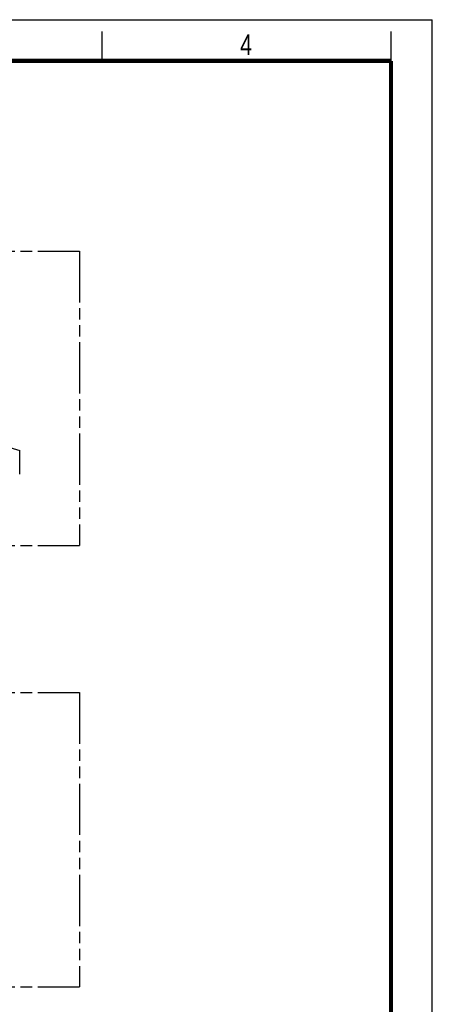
# Model space of a CAD drawing. Header units: millimetres. Extents: x 0 to 210, y 0 to 297.
# Tile 15 of 15: x 140 to 210, y 130 to 297. Entities that reach past the tile are written whole.
import ezdxf

# ---------------------------------------------------------------- set-up
doc = ezdxf.new("R2010")
doc.units = ezdxf.units.MM
doc.header["$LTSCALE"] = 19.36
doc.linetypes.add('PHANTOM', pattern=[0.8, 0.45, -0.05, 0.1, -0.05, 0.1, -0.05])
doc.layers.get('0').update_dxf_attribs({"linetype": 'CONTINUOUS'})
doc.layers.add('DEFAULT_3', color=7, linetype='PHANTOM')
doc.styles.add('TEXTSTYLE_2', font='txt', dxfattribs={"width": 0.75})

msp = doc.modelspace()

# ---------------------------------------------------------------- linework, layer by layer
at = {"color": 2, "linetype": 'Continuous'}
for p, q in [((0, 297), (210, 297)), ((210, 0), (210, 297)), ((154, 290), (154, 295)), ((203, 290), (203, 295))]:
    msp.add_line(p, q, dxfattribs=at)
at = {"color": 7, "linetype": 'Continuous'}
for p, q in [((59.2517, 247.1357), (139.9999, 223.8257)), ((139.9999, 223.8257), (139.9832, 223.8112)), ((139.9999, 223.6815), (139.9999, 223.8257)), ((140.0248, 223.7031), (139.9999, 223.7103)), ((139.9999, 223.6815), (140.0248, 223.7031)), ((140.0248, 219.9541), (140.0248, 223.7031)), ((139.9999, 219.7883), (139.9832, 219.7738)), ((139.9999, 219.9324), (140.0248, 219.9541)), ((139.9999, 219.7883), (139.9999, 219.9324))]:
    msp.add_line(p, q, dxfattribs=at)
at = {"color": 7, "linetype": 'Continuous', "const_width": 0.7}
for points in [[(7, 290), (203, 290)], [(203, 7), (203, 290)]]:
    msp.add_lwpolyline(points, dxfattribs=at)
at = {"layer": 'DEFAULT_3', "color": 91, "linetype": 'PHANTOM', "true_color": 0x80ff80}
for p, q in [((50.1286, 257.68), (150.1286, 257.68)), ((150.1286, 257.68), (150.1286, 207.68)), ((50.1286, 207.68), (150.1286, 207.68)), ((50.1286, 182.68), (150.1286, 182.68)), ((150.1286, 182.68), (150.1286, 132.68)), ((50.1286, 132.68), (150.1286, 132.68))]:
    msp.add_line(p, q, dxfattribs=at)

# ---------------------------------------------------------------- texts
at = {"color": 5, "linetype": 'Continuous', "style": 'TEXTSTYLE_2', "width": 0.785714}
msp.add_text('4', height=3.5, dxfattribs=at).set_placement((177.3831, 290.9911))

doc.saveas('drawing.dxf')
